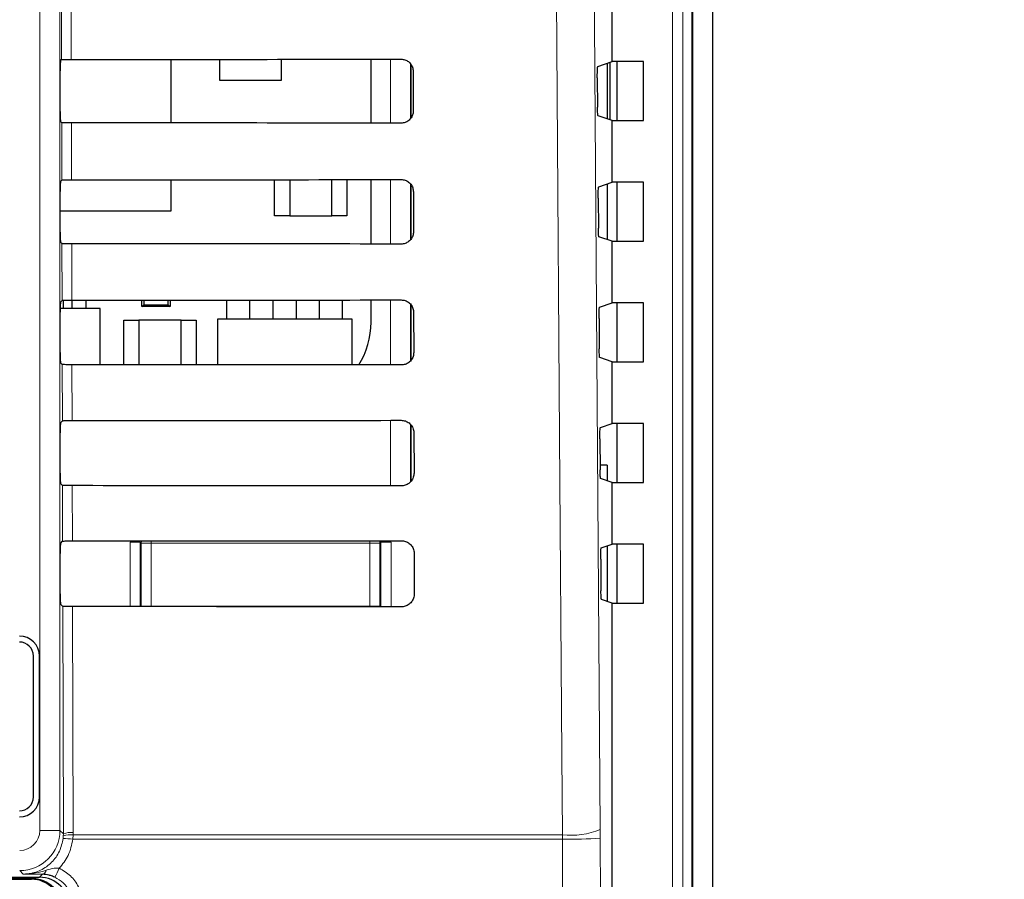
# Model space of a CAD drawing. Header units: millimetres. Extents: x 5 to 418, y 2 to 292.
# Tile 25 of 38: x 152 to 176, y 178 to 199. Entities that reach past the tile are written whole.
import ezdxf

# ---------------------------------------------------------------- set-up
doc = ezdxf.new("R2010")
doc.units = ezdxf.units.MM
doc.layers.add('SLD-0', color=7, linetype='Continuous')
doc.styles.add('SLDTEXTSTYLE0', font='TXT', dxfattribs={"width": 0.605})
doc.dimstyles.new('SLDDIMSTYLE0', dxfattribs={"dimtxt": 3.5, "dimasz": 3.5, "dimexe": 0, "dimexo": 0.0625, "dimgap": 0.875, "dimtad": 1, "dimlfac": 2, "dimrnd": 1e-09, "dimzin": 12, "dimdsep": 46, "dimtxsty": 'SLDTEXTSTYLE0', "dimsah": 1, "dimcen": 0.09, "dimadec": 0, "dimazin": 3, "dimtfac": 1, "dimtofl": 0, "dimtmove": 0, "dimatfit": 3, "dimfxl": 1, "dimfrac": 2, "dimtolj": 1, "dimtzin": 12, "dimarcsym": 0})

# ---------------------------------------------------------------- blocks, each defined once
blk = doc.blocks.new('_D_9')
at = {"layer": 'SLD-0', "color": 7}
for p, q in [((168.078, 236.502), (229.578, 236.502)), ((228.578, 91.502), (228.578, 236.502)), ((168.078, 91.502), (229.578, 91.502))]:
    blk.add_line(p, q, dxfattribs=at)
for points in [[(228.578, 236.502), (228.118, 233.002), (229.038, 233.002)], [(228.578, 91.502), (229.038, 95.002), (228.118, 95.002)]]:
    blk.add_solid(points, dxfattribs=at)
at = {"layer": 'SLD-0', "color": 7, "insert": (224.066, 159.991), "char_height": 3.5, "attachment_point": 1, "rotation": 90, "style": 'SLDTEXTSTYLE0'}
blk.add_mtext('290', dxfattribs=at)

msp = doc.modelspace()

# ---------------------------------------------------------------- linework, layer by layer
at = {"color": 7, "linetype": 'Continuous', "lineweight": 25}
for p, q in [((169.078, 92.5018), (169.078, 235.5018)), ((168.5649, 115.0135), (168.5649, 222.5018)), ((168.578, 115.0018), (168.578, 222.5018)), ((166.578, 198.2843), (166.578, 199.8192)), ((152.8498, 198.3061), (152.8776, 198.3339)), ((155.603, 198.3268), (152.8705, 198.3268)), ((155.603, 196.7601), (155.603, 198.3268)), ((156.803, 198.3406), (156.803, 197.8268)), ((158.353, 197.8268), (158.353, 198.3417)), ((160.5771, 196.7563), (160.5771, 198.3435)), ((161.578, 196.898), (161.578, 198.1972)), ((166.2176, 198.1643), (166.578, 198.2843)), ((166.453, 198.2427), (166.453, 196.8609)), ((166.528, 196.8359), (166.528, 198.2677)), ((167.3496, 198.2843), (166.578, 198.2843)), ((166.6913, 198.2843), (166.6913, 196.8192)), ((167.3496, 196.8192), (167.3496, 198.2843)), ((152.8455, 197.0475), (152.8455, 198.0561)), ((161.6214, 198.0518), (161.6237, 197.0518)), ((156.803, 197.8268), (158.353, 197.8268)), ((166.2048, 197.8811), (166.2099, 197.1544)), ((166.578, 196.8192), (166.2227, 196.9376)), ((152.8813, 196.766), (152.8498, 196.7975)), ((166.578, 195.2843), (166.578, 196.8192)), ((166.578, 196.8192), (167.3496, 196.8192)), ((152.8498, 195.3061), (152.8846, 195.3409)), ((155.603, 194.5768), (155.603, 195.3468)), ((158.178, 194.4518), (158.178, 195.3486)), ((158.553, 195.3489), (158.553, 194.4518)), ((159.603, 194.4518), (159.603, 195.3497)), ((159.978, 195.35), (159.978, 194.4518)), ((160.5771, 193.7493), (160.5771, 195.3505)), ((161.578, 193.8865), (161.578, 195.2097)), ((166.2387, 195.1713), (166.578, 195.2843)), ((166.453, 195.2427), (166.453, 193.8609)), ((167.3496, 195.2843), (166.578, 195.2843)), ((166.6913, 195.2843), (166.6913, 193.8192)), ((167.3496, 193.8192), (167.3496, 195.2843)), ((152.8455, 194.0475), (152.8455, 195.0561)), ((161.6284, 195.0518), (161.6307, 194.0518)), ((166.2259, 194.8882), (166.2311, 194.1474)), ((152.8455, 194.5768), (155.603, 194.5768)), ((158.553, 194.4518), (158.178, 194.4518)), ((158.553, 194.4518), (159.603, 194.4518)), ((159.978, 194.4518), (159.603, 194.4518)), ((152.8883, 193.759), (152.8498, 193.7975)), ((166.578, 193.8192), (166.2439, 193.9305)), ((166.578, 192.2843), (166.578, 193.8192)), ((166.578, 193.8192), (167.3496, 193.8192)), ((152.8498, 192.3061), (152.8916, 192.3479)), ((152.923, 192.1481), (152.923, 192.3498)), ((153.143, 192.1481), (153.143, 192.3522)), ((153.493, 192.1481), (153.493, 192.3524)), ((154.878, 192.1918), (154.878, 192.3533)), ((154.9265, 192.3533), (154.9265, 192.2403)), ((155.5295, 192.2403), (155.5295, 192.3537)), ((155.578, 192.3537), (155.578, 192.1918)), ((156.993, 191.8768), (156.993, 192.3547)), ((157.563, 191.8768), (157.563, 192.3551)), ((158.143, 191.8768), (158.143, 192.3556)), ((158.713, 192.356), (158.713, 191.8768)), ((159.293, 191.8768), (159.293, 192.3565)), ((159.863, 191.8768), (159.863, 192.3569)), ((160.5771, 191.8018), (160.5771, 192.3575)), ((166.2598, 192.1783), (166.578, 192.2843)), ((167.3496, 192.2843), (166.578, 192.2843)), ((166.6913, 192.2843), (166.6913, 190.8192)), ((167.3496, 190.8192), (167.3496, 192.2843)), ((152.8455, 191.0475), (152.8455, 192.0561)), ((153.8405, 192.1481), (152.8458, 192.1481)), ((153.8405, 190.7472), (153.8405, 192.1481)), ((154.878, 192.1918), (154.9265, 192.2403)), ((155.578, 192.1918), (154.878, 192.1918)), ((154.9265, 192.2403), (155.5295, 192.2403)), ((155.5295, 192.2403), (155.578, 192.1918)), ((161.578, 190.8752), (161.578, 192.2223)), ((161.6354, 192.0518), (161.6377, 191.0518)), ((154.428, 190.7468), (154.428, 191.8518)), ((154.428, 191.8518), (154.803, 191.8518)), ((155.853, 191.8518), (154.803, 191.8518)), ((154.803, 191.8518), (154.803, 190.7466)), ((155.853, 190.7459), (155.853, 191.8518)), ((155.853, 191.8518), (156.228, 191.8518)), ((156.228, 191.8518), (156.228, 190.7456)), ((156.753, 191.8768), (156.753, 190.7453)), ((160.103, 191.8768), (156.753, 191.8768)), ((160.103, 190.7427), (160.103, 191.8768)), ((166.247, 191.8952), (166.2523, 191.1403)), ((152.8953, 190.7519), (152.8498, 190.7975)), ((166.578, 190.8192), (166.2651, 190.9235)), ((166.578, 189.2843), (166.578, 190.8192)), ((166.578, 190.8192), (167.3496, 190.8192)), ((152.8498, 189.3061), (152.8986, 189.3549)), ((161.578, 187.8639), (161.578, 189.2352)), ((166.2809, 189.1854), (166.578, 189.2843)), ((167.3496, 189.2843), (166.578, 189.2843)), ((166.6913, 189.2843), (166.6913, 187.8192)), ((167.3496, 187.8192), (167.3496, 189.2843)), ((152.8455, 188.0475), (152.8455, 189.0561)), ((161.6424, 189.0518), (161.6448, 188.0518)), ((166.2681, 188.9022), (166.2735, 188.1332)), ((166.453, 188.2518), (166.29, 188.2518)), ((166.453, 188.2518), (166.453, 187.8609)), ((166.578, 187.8192), (166.2863, 187.9164)), ((152.9024, 187.7449), (152.8498, 187.7975)), ((166.578, 186.2843), (166.578, 187.8192)), ((166.578, 187.8192), (167.3496, 187.8192)), ((152.8498, 186.3061), (152.9056, 186.3619)), ((166.302, 186.1924), (166.578, 186.2843)), ((166.453, 186.2427), (166.453, 184.8609)), ((167.3496, 186.2843), (166.578, 186.2843)), ((166.6913, 186.2843), (166.6913, 184.8192)), ((167.3496, 184.8192), (167.3496, 186.2843)), ((152.8455, 185.0475), (152.8455, 186.0561)), ((161.6494, 186.0518), (161.6518, 185.0518)), ((166.2891, 185.9092), (166.2947, 185.1262)), ((166.578, 184.8192), (166.3075, 184.9094)), ((152.9094, 184.7379), (152.8498, 184.7975)), ((166.578, 117.0004), (166.578, 184.8192)), ((166.578, 184.8192), (167.3496, 184.8192)), ((152.178, 180.0018), (152.178, 183.5018)), ((152.328, 180.0018), (152.328, 183.5018)), ((142.2934, 178.0018), (152.3282, 178.0018)), ((146.4907, 177.9518), (152.128, 177.9518))]:
    msp.add_line(p, q, dxfattribs=at)
at = {"color": 7, "linetype": 'Continuous', "lineweight": 18}
for p, q in [((168.0788, 115.25), (168.0788, 222.5018)), ((168.3284, 222.5018), (168.3284, 115.25)), ((152.3367, 179.1676), (152.3367, 221.0018)), ((152.8366, 221.0018), (152.8366, 179.1676)), ((152.8776, 198.3339), (152.8743, 199.773)), ((153.1161, 199.7687), (153.1194, 198.3382)), ((161.0561, 196.7559), (161.0561, 198.3439)), ((161.5561, 198.2304), (161.5561, 196.8697)), ((152.8846, 195.3409), (152.8813, 196.766)), ((153.1231, 196.7617), (153.1264, 195.3452)), ((161.0561, 193.7489), (161.0561, 195.3509)), ((161.5561, 195.2432), (161.5561, 193.8585)), ((152.8916, 192.3479), (152.8883, 193.759)), ((153.1301, 193.7546), (153.1334, 192.3522)), ((161.0561, 190.7419), (161.0561, 192.3579)), ((161.5561, 192.2561), (161.5561, 190.8474)), ((152.8986, 189.3549), (152.8953, 190.7519)), ((153.1371, 190.7476), (153.1404, 189.3592)), ((161.0561, 187.7348), (161.0561, 189.3649)), ((161.5561, 189.2662), (161.5561, 187.8364)), ((152.9056, 186.3619), (152.9024, 187.7449)), ((153.1442, 187.7406), (153.1474, 186.3662)), ((154.5824, 186.3388), (154.8323, 186.3388)), ((154.5824, 184.7327), (154.5824, 186.3388)), ((154.8587, 186.3125), (154.8323, 186.3388)), ((154.8323, 186.3388), (154.8323, 184.7325)), ((154.8587, 184.7469), (154.8587, 186.3125)), ((154.8587, 186.3125), (155.1086, 186.3125)), ((155.1086, 186.3674), (155.1086, 186.3125)), ((155.1086, 186.3125), (155.1086, 184.7469)), ((160.5475, 186.3125), (155.1086, 186.3125)), ((160.5475, 186.3715), (160.5475, 186.3125)), ((160.5475, 186.3125), (160.7974, 186.3125)), ((160.5475, 184.7469), (160.5475, 186.3125)), ((160.8237, 186.3388), (160.7974, 186.3125)), ((160.7974, 186.3125), (160.7974, 184.7469)), ((160.8237, 184.728), (160.8237, 186.3388)), ((161.0737, 186.3388), (160.8237, 186.3388)), ((161.0737, 186.3388), (161.0737, 184.7278)), ((152.9226, 179.0816), (152.9094, 184.7379)), ((153.1512, 184.7335), (153.1643, 179.1147)), ((154.8584, 184.7325), (154.8587, 184.7469)), ((154.8587, 184.7469), (155.1086, 184.7469)), ((154.8598, 184.7325), (154.8587, 184.7469)), ((155.1086, 184.7469), (160.5475, 184.7469)), ((155.1086, 184.7469), (155.1086, 184.7323)), ((160.5475, 184.7469), (160.7974, 184.7469)), ((160.5475, 184.7469), (160.5475, 184.7282)), ((160.7974, 184.7469), (160.7956, 184.728)), ((160.7974, 184.7469), (160.7977, 184.728)), ((152.8366, 179.1676), (152.3367, 179.1676)), ((152.8366, 179.1676), (152.9226, 179.0816)), ((152.9167, 178.9699), (152.9216, 179.0331)), ((152.9216, 179.0331), (152.9226, 179.0816)), ((153.163, 179.0542), (153.1567, 178.9489)), ((153.1643, 179.1147), (153.163, 179.0542)), ((153.163, 179.0542), (165.3364, 179.0542)), ((165.3364, 179.0542), (165.3378, 178.9489)), ((166.2784, 178.9763), (166.2775, 179.1868)), ((165.3378, 178.9489), (153.1567, 178.9489)), ((151.9229, 178.0817), (151.8368, 178.1678)), ((152.3282, 178.0018), (152.4018, 178.0754)), ((152.128, 177.9737), (141.7003, 177.9737)), ((152.128, 177.9737), (152.128, 178.0018)), ((152.128, 177.9737), (152.128, 177.9518))]:
    msp.add_line(p, q, dxfattribs=at)
at = {"color": 7, "linetype": 'Continuous', "lineweight": 18, "flags": 128}
for points in [[(166.0283, 214.5684), (166.1529, 196.8713), (166.2775, 179.1868)], [(165.3364, 179.0542), (165.3224, 181.0363), (165.2663, 188.9648), (165.0861, 214.4358)], [(154.8587, 186.3125), (154.8635, 186.3612), (154.8648, 186.3673)], [(160.7903, 186.3717), (160.7926, 186.3612), (160.7974, 186.3125)]]:
    msp.add_lwpolyline(points, dxfattribs=at)
at = {"color": 7, "linetype": 'Continuous', "lineweight": 25}
for centre, radius, start, end in [((158.5946, 191.8018), 1.9825, 327.70444, 0), ((151.828, 183.5018), 0.5, 0, 90), ((151.828, 183.5018), 0.35, 0, 90), ((151.828, 180.0018), 0.35, 270, 0), ((151.828, 180.0018), 0.5, 270, 0), ((152.128, 177.2018), 0.7719, 0, 90), ((152.128, 177.2018), 0.75, 0, 90)]:
    msp.add_arc(centre, radius, start, end, dxfattribs=at)
at = {"color": 7, "linetype": 'Continuous', "lineweight": 18}
for centre, radius, start, end in [((151.8366, 179.1678), 1, 270.00873, 359.99127), ((153.0845, 178.5606), 0.4998, 80.96458, 109.01794), ((153.109, 178.6206), 0.4973, 83.61467, 112.00928), ((165.5257, 181.1165), 2.071, 264.75697, 291.28619), ((152.8054, 176.3164), 2.6559, 82.39916, 87.59893), ((165.532, 188.4599), 9.513, 268.83046, 274.50021), ((152.3708, 178.2027), 0.131, 283.66786, 348.64856), ((151.3603, 178.8253), 1.578, 328.7156, 337.70032)]:
    msp.add_arc(centre, radius, start, end, dxfattribs=at)
at = {"color": 7, "linetype": 'Continuous', "lineweight": 25}
for centre, major_axis, ratio, start_param, end_param in [((152.8499, 198.0561), (0, 0.25), 0.0174551, 0.0174533, 1.5707963), ((136.578, 207.0436), (499.0007, 0), 0.0174551, 4.7455441, 4.7620085), ((152.8499, 197.0475), (0, 0.25), 0.0174551, 1.5707963, 3.1241394), ((136.578, 188.1006), (496.4661, 0), 0.0174551, 1.5209233, 1.5374645), ((152.8499, 195.0561), (0, 0.25), 0.0174551, 0.0174533, 1.5707963), ((136.578, 204.0435), (498.5993, 0), 0.0174551, 4.7455848, 4.7620484), ((152.8499, 194.0475), (0, 0.25), 0.0174551, 1.5707963, 3.1241394), ((136.578, 185.1006), (496.0647, 0), 0.0174551, 1.5208829, 1.5374234), ((152.8499, 192.0561), (0, 0.25), 0.0174551, 0.0174533, 1.5707963), ((136.578, 201.0435), (498.1979, 0), 0.0174551, 4.7456256, 4.7620885), ((152.8499, 191.0475), (0, 0.25), 0.0174551, 1.5707963, 3.1241394), ((136.578, 182.1006), (495.6633, 0), 0.0174551, 1.5208425, 1.5373821), ((136.578, 198.0435), (497.7965, 0), 0.0174551, 4.7456664, 4.7621286), ((152.8499, 189.0561), (0, 0.25), 0.0174551, 0.0174533, 1.5707963), ((152.8499, 188.0475), (0, 0.25), 0.0174551, 1.5707963, 3.1241394), ((136.578, 179.1006), (495.2619, 0), 0.0174551, 1.5208019, 1.5373409), ((152.8499, 186.0561), (0, 0.25), 0.0174551, 0.0174533, 1.5707963), ((136.578, 195.0435), (497.3951, 0), 0.0174551, 4.7457074, 4.7621688), ((152.8499, 185.0475), (0, 0.25), 0.0174551, 1.5707963, 3.1241394), ((136.578, 176.1005), (494.8605, 0), 0.0174551, 1.5207614, 1.5372995), ((152.3279, 177.2517), (0.5305, 0.5305), 0.9996955, 5.4979394, 7.0684312)]:
    msp.add_ellipse(centre, major_axis=major_axis, ratio=ratio, start_param=start_param, end_param=end_param, dxfattribs=at)
at = {"color": 7, "linetype": 'Continuous', "lineweight": 18}
msp.add_ellipse((151.8366, 179.1678), major_axis=(-0.3537, 0.3537), ratio=0.9996955, start_param=2.3563468, end_param=3.9268385, dxfattribs=at)
at = {"color": 7, "linetype": 'Continuous', "lineweight": 25}
for points, knots in [([(152.8776, 198.3339), (152.8809, 198.3344), (152.8875, 198.3354), (152.9323, 198.3367), (152.9974, 198.3377), (153.0641, 198.3381), (153.1057, 198.3382), (153.1194, 198.3382)], [0, 0, 0, 0, 0.2236359, 0.4472952, 0.6702687, 0.8918166, 1, 1, 1, 1]), ([(161.328, 198.3442), (161.3425, 198.3435), (161.3896, 198.3414), (161.4668, 198.3154), (161.5463, 198.2553), (161.6015, 198.1716), (161.6201, 198.0992), (161.6212, 198.059), (161.6214, 198.0518)], [0, 0, 0, 0, 0.0941035, 0.3063745, 0.5199798, 0.7357013, 0.9529725, 1, 1, 1, 1]), ([(166.2048, 197.8811), (166.2047, 197.9092), (166.2046, 197.9653), (166.2063, 198.045), (166.2092, 198.1092), (166.2131, 198.1542), (166.2161, 198.1609), (166.2176, 198.1643)], [0, 0, 0, 0, 0.1983731, 0.396735, 0.5954695, 0.7952788, 1, 1, 1, 1]), ([(161.6237, 197.0518), (161.623, 197.0367), (161.6209, 196.9883), (161.5937, 196.9092), (161.5316, 196.829), (161.4467, 196.7745), (161.3745, 196.7567), (161.3349, 196.7558), (161.328, 196.7557)], [0, 0, 0, 0, 0.098292, 0.3151062, 0.5305297, 0.7438302, 0.955641, 1, 1, 1, 1]), ([(166.2227, 196.9376), (166.2212, 196.9409), (166.2183, 196.9474), (166.2143, 196.9923), (166.2114, 197.0572), (166.2102, 197.116), (166.2099, 197.1491), (166.2099, 197.1544)], [0, 0, 0, 0, 0.2392748, 0.4785741, 0.7171638, 0.954309, 1, 1, 1, 1]), ([(153.1231, 196.7617), (153.0953, 196.7617), (153.0397, 196.7619), (152.9668, 196.7626), (152.9122, 196.7638), (152.8855, 196.765), (152.8824, 196.7657), (152.8813, 196.766)], [0, 0, 0, 0, 0.2188009, 0.4375576, 0.6575505, 0.87996, 1, 1, 1, 1]), ([(152.8846, 195.3409), (152.8879, 195.3414), (152.8945, 195.3424), (152.9393, 195.3437), (153.0043, 195.3447), (153.0711, 195.3451), (153.1127, 195.3452), (153.1264, 195.3452)], [0, 0, 0, 0, 0.2236419, 0.4473071, 0.6702865, 0.8918403, 1, 1, 1, 1]), ([(161.328, 195.3512), (161.3433, 195.3505), (161.3919, 195.3483), (161.4714, 195.321), (161.5525, 195.2592), (161.6086, 195.1732), (161.6272, 195.0994), (161.6282, 195.0587), (161.6284, 195.0518)], [0, 0, 0, 0, 0.0969335, 0.3092262, 0.5228618, 0.7386127, 0.9558999, 1, 1, 1, 1]), ([(166.2259, 194.8882), (166.2258, 194.9162), (166.2257, 194.9724), (166.2274, 195.052), (166.2303, 195.1163), (166.2342, 195.1613), (166.2372, 195.1679), (166.2387, 195.1713)], [0, 0, 0, 0, 0.19837037, 0.39672952, 0.59546184, 0.79527071, 1, 1, 1, 1]), ([(161.6307, 194.0518), (161.63, 194.0359), (161.6277, 193.9859), (161.5994, 193.9047), (161.5355, 193.8228), (161.4483, 193.7674), (161.3747, 193.7496), (161.3346, 193.7488), (161.328, 193.7487)], [0, 0, 0, 0, 0.10106546, 0.31785987, 0.53325595, 0.74653117, 0.95833083, 1, 1, 1, 1]), ([(166.2439, 193.9305), (166.2424, 193.9338), (166.2395, 193.9404), (166.2355, 193.9852), (166.2326, 194.0502), (166.2314, 194.109), (166.2311, 194.142), (166.2311, 194.1474)], [0, 0, 0, 0, 0.23927781, 0.4785801, 0.71717157, 0.95431622, 1, 1, 1, 1]), ([(153.1301, 193.7546), (153.1023, 193.7547), (153.0468, 193.7548), (152.9738, 193.7556), (152.9193, 193.7568), (152.8925, 193.7579), (152.8894, 193.7587), (152.8883, 193.759)], [0, 0, 0, 0, 0.2188069, 0.4375695, 0.6575686, 0.8799842, 1, 1, 1, 1]), ([(152.8916, 192.3479), (152.8949, 192.3484), (152.9015, 192.3494), (152.9463, 192.3507), (153.0113, 192.3517), (153.0781, 192.3521), (153.1197, 192.3522), (153.1334, 192.3522)], [0, 0, 0, 0, 0.2236478, 0.447319, 0.6703044, 0.8918641, 1, 1, 1, 1]), ([(161.328, 192.3582), (161.3441, 192.3574), (161.3943, 192.3551), (161.4759, 192.3267), (161.5586, 192.263), (161.6157, 192.1748), (161.6343, 192.0997), (161.6352, 192.0584), (161.6354, 192.0518)], [0, 0, 0, 0, 0.09963192, 0.31194565, 0.52561033, 0.74138949, 0.95869177, 1, 1, 1, 1]), ([(166.247, 191.8952), (166.2469, 191.9233), (166.2468, 191.9794), (166.2485, 192.059), (166.2514, 192.1233), (166.2553, 192.1683), (166.2583, 192.175), (166.2598, 192.1783)], [0, 0, 0, 0, 0.1983676, 0.396724, 0.5954542, 0.7952627, 1, 1, 1, 1]), ([(161.6377, 191.0518), (161.637, 191.0351), (161.6346, 190.9836), (161.605, 190.9001), (161.5394, 190.8166), (161.4499, 190.7603), (161.375, 190.7425), (161.3344, 190.7418), (161.328, 190.7416)], [0, 0, 0, 0, 0.1037105, 0.3204859, 0.5358558, 0.7491071, 0.9608965, 1, 1, 1, 1]), ([(166.2651, 190.9235), (166.2636, 190.9268), (166.2606, 190.9333), (166.2567, 190.9782), (166.2538, 191.0431), (166.2526, 191.1019), (166.2523, 191.135), (166.2523, 191.1403)], [0, 0, 0, 0, 0.2392808, 0.4785861, 0.7171794, 0.9543235, 1, 1, 1, 1]), ([(153.1371, 190.7476), (153.1094, 190.7477), (153.0538, 190.7478), (152.9808, 190.7486), (152.9263, 190.7497), (152.8995, 190.7509), (152.8964, 190.7517), (152.8953, 190.7519)], [0, 0, 0, 0, 0.2188129, 0.4375815, 0.6575867, 0.8800086, 1, 1, 1, 1]), ([(152.8986, 189.3549), (152.9019, 189.3554), (152.9085, 189.3564), (152.9533, 189.3577), (153.0183, 189.3587), (153.0851, 189.3591), (153.1267, 189.3592), (153.1404, 189.3592)], [0, 0, 0, 0, 0.2236538, 0.447331, 0.6703222, 0.8918878, 1, 1, 1, 1]), ([(161.328, 189.3652), (161.3449, 189.3644), (161.3967, 189.3619), (161.4804, 189.3324), (161.5648, 189.2669), (161.6228, 189.1764), (161.6414, 189.0999), (161.6423, 189.0581), (161.6424, 189.0518)], [0, 0, 0, 0, 0.1022077, 0.3145418, 0.5282346, 0.7440408, 0.9613575, 1, 1, 1, 1]), ([(166.2681, 188.9022), (166.268, 188.9303), (166.2679, 188.9864), (166.2696, 189.066), (166.2725, 189.1303), (166.2764, 189.1753), (166.2794, 189.182), (166.2809, 189.1854)], [0, 0, 0, 0, 0.1983649, 0.3967185, 0.5954465, 0.7952546, 1, 1, 1, 1]), ([(166.2863, 187.9164), (166.2848, 187.9197), (166.2818, 187.9263), (166.2779, 187.9711), (166.275, 188.036), (166.2738, 188.0949), (166.2735, 188.1279), (166.2735, 188.1332)], [0, 0, 0, 0, 0.2392838, 0.4785921, 0.7171872, 0.9543308, 1, 1, 1, 1]), ([(161.6448, 188.0518), (161.6439, 188.0343), (161.6414, 187.9812), (161.6107, 187.8955), (161.5432, 187.8105), (161.4515, 187.7532), (161.3752, 187.7354), (161.3341, 187.7347), (161.328, 187.7346)], [0, 0, 0, 0, 0.1062358, 0.3229931, 0.5383379, 0.7515666, 0.9633463, 1, 1, 1, 1]), ([(153.1442, 187.7406), (153.1164, 187.7406), (153.0608, 187.7408), (152.9878, 187.7416), (152.9333, 187.7427), (152.9066, 187.7439), (152.9035, 187.7446), (152.9024, 187.7449)], [0, 0, 0, 0, 0.2188189, 0.4375935, 0.6576048, 0.880033, 1, 1, 1, 1]), ([(152.9056, 186.3619), (152.9089, 186.3624), (152.9155, 186.3634), (152.9603, 186.3647), (153.0253, 186.3657), (153.0921, 186.3661), (153.1337, 186.3662), (153.1474, 186.3662)], [0, 0, 0, 0, 0.2236598, 0.4473429, 0.6703401, 0.8919116, 1, 1, 1, 1]), ([(161.328, 186.3722), (161.3457, 186.3713), (161.399, 186.3687), (161.485, 186.338), (161.5709, 186.2707), (161.6299, 186.178), (161.6485, 186.1001), (161.6493, 186.0578), (161.6494, 186.0518)], [0, 0, 0, 0, 0.1046692, 0.317023, 0.5307428, 0.746575, 0.9639054, 1, 1, 1, 1]), ([(166.2891, 185.9092), (166.2891, 185.9373), (166.289, 185.9934), (166.2907, 186.073), (166.2936, 186.1373), (166.2975, 186.1823), (166.3005, 186.189), (166.302, 186.1924)], [0, 0, 0, 0, 0.1983621, 0.396713, 0.5954388, 0.7952465, 1, 1, 1, 1]), ([(161.6518, 185.0518), (161.6509, 185.0335), (161.6482, 184.9788), (161.6163, 184.891), (161.5471, 184.8043), (161.4531, 184.7461), (161.3755, 184.7283), (161.3338, 184.7277), (161.328, 184.7276)], [0, 0, 0, 0, 0.1086494, 0.3253892, 0.5407101, 0.7539172, 0.9656881, 1, 1, 1, 1]), ([(166.3075, 184.9094), (166.306, 184.9126), (166.303, 184.9192), (166.2991, 184.964), (166.2962, 185.029), (166.295, 185.0878), (166.2947, 185.1209), (166.2947, 185.1262)], [0, 0, 0, 0, 0.2392868, 0.4785981, 0.7171951, 0.9543381, 1, 1, 1, 1]), ([(153.1512, 184.7335), (153.1234, 184.7336), (153.0678, 184.7337), (152.9949, 184.7345), (152.9403, 184.7357), (152.9136, 184.7368), (152.9105, 184.7376), (152.9094, 184.7379)], [0, 0, 0, 0, 0.2188249, 0.4376055, 0.657623, 0.8800574, 1, 1, 1, 1]), ([(152.7089, 178.0058), (152.6719, 178.0208), (152.6246, 178.0399), (152.5197, 178.0673), (152.4562, 178.0717), (152.4018, 178.0754)], [0, 0, 0, 0, 0.3391927, 0.4330012, 1, 1, 1, 1])]:
    msp.add_open_spline(points, degree=3, knots=knots, dxfattribs=at)
at = {"color": 7, "linetype": 'Continuous', "lineweight": 18}
for points, knots in [([(151.9229, 178.0817), (151.9602, 178.0829), (152.1092, 178.0879), (152.3655, 178.1637), (152.6423, 178.3606), (152.8465, 178.6389), (152.8933, 178.8596), (152.9167, 178.9699)], [0, 0, 0, 0, 0.0771439, 0.3078481, 0.538434, 0.7691959, 1, 1, 1, 1]), ([(153.1567, 178.9489), (153.1288, 178.8097), (153.0749, 178.5413), (152.903, 178.3288), (152.8204, 178.2265)], [0, 0, 0, 0, 0.5189654, 1, 1, 1, 1]), ([(165.4923, 117.079), (165.49, 117.7441), (165.4783, 121.07), (165.4316, 135.0423), (165.3772, 154.9988), (165.3488, 172.3049), (165.3378, 178.9489)], [0, 0, 0, 0, 0.0322876, 0.1614382, 0.6780666, 1, 1, 1, 1]), ([(166.2784, 178.9763), (166.296, 168.6659), (166.3311, 148.0412), (166.3986, 127.4458), (166.4324, 117.1461)], [0, 0, 0, 0, 0.4998997, 1, 1, 1, 1]), ([(151.9229, 178.0817), (151.9243, 178.0816), (151.93, 178.0816), (151.9511, 178.0816), (152.0515, 178.0836), (152.2401, 178.1036), (152.4091, 178.1514), (152.4992, 178.1769)], [0, 0, 0, 0, 0.0073788, 0.0295423, 0.1082786, 0.5243923, 1, 1, 1, 1]), ([(152.4018, 178.0754), (152.3185, 178.0763), (152.1507, 178.0782), (152.0003, 178.0805), (151.9238, 178.0816), (151.9229, 178.0817)], [0, 0, 0, 0, 0.4934713, 0.9935248, 1, 1, 1, 1]), ([(152.4992, 178.1769), (152.5627, 178.1977), (152.6656, 178.2315), (152.7775, 178.2279), (152.8204, 178.2265)], [0, 0, 0, 0, 0.6162692, 1, 1, 1, 1]), ([(152.8204, 178.2265), (152.9183, 178.1698), (153.1141, 178.0565), (153.3143, 177.7755), (153.3988, 177.5153), (153.4049, 177.3591), (153.4067, 177.315)], [0, 0, 0, 0, 0.2946916, 0.5893405, 0.8841722, 1, 1, 1, 1]), ([(153.1482, 177.3221), (153.1469, 177.3552), (153.1423, 177.4724), (153.0791, 177.6675), (152.9291, 177.8783), (152.7823, 177.9633), (152.7089, 178.0058)], [0, 0, 0, 0, 0.11584913, 0.41074499, 0.70540532, 1, 1, 1, 1])]:
    msp.add_open_spline(points, degree=3, knots=knots, dxfattribs=at)

# ---------------------------------------------------------------- dimensions: what is measured, and where the dimension line sits
at = {"layer": 'SLD-0', "color": 7}
dim = msp.add_linear_dim(base=(228.578, 236.5018), p1=(168.078, 91.5018), p2=(168.078, 236.5018), angle=90, dimstyle='SLDDIMSTYLE0', dxfattribs=at)
dim.commit()
dim.dimension.update_dxf_attribs({"geometry": '_D_9', "text_midpoint": (228.578, 164.0018), "dimtype": 160})

doc.saveas('drawing.dxf')
